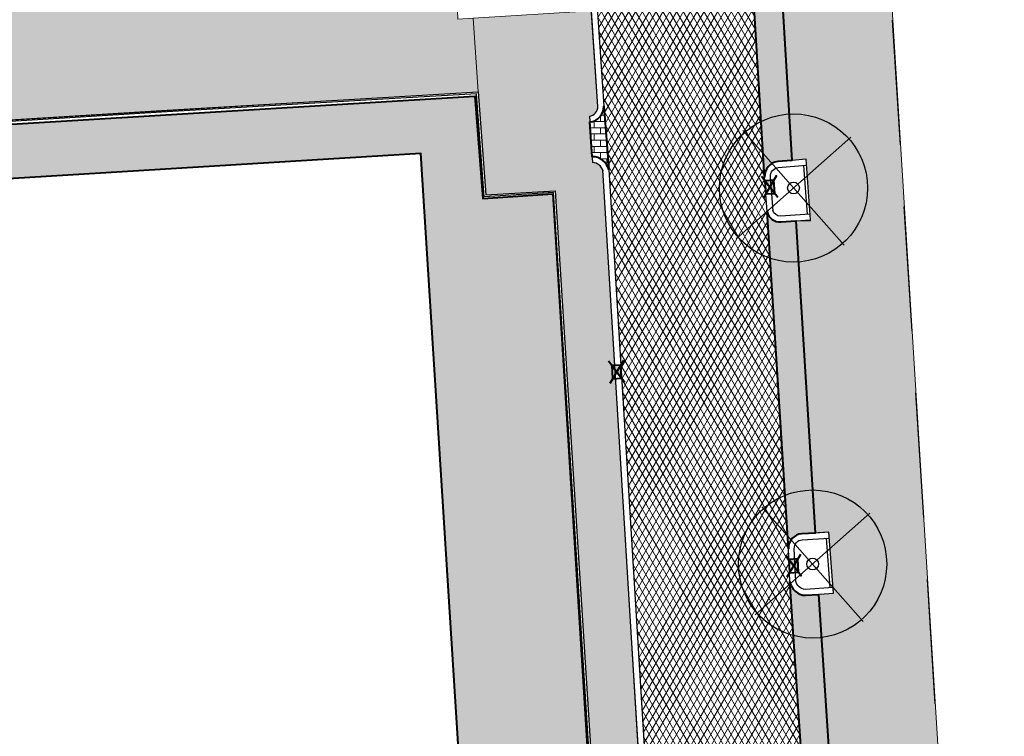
# Model space of a CAD drawing. Header units: metres. Extents: x -1 to 162893, y -2 to 502950.
# Tile 99 of 107: x 162598 to 162631, y 502818 to 502842. Entities that reach past the tile are written whole.
import ezdxf

# ---------------------------------------------------------------- set-up
doc = ezdxf.new("R2010")
doc.units = ezdxf.units.M
for name, color, linetype, lineweight, true_color in [('V-BH-GR-BEPLANTING_CULTUUR-A', 92, 'Continuous', 40, 0x00bd00), ('V-BH-VH-VERHARDING_BETONSTRAATSTEEN-A-Grijs-opritjes', 253, 'Continuous', 40, 0x828282), ('V-WE-VH-VERHARDING_ASFALT-A', 252, 'Continuous', 13, 0x696969), ('V-WE-VH-VERHARDING_TEGEL_300x300x45_GRIJS-A', 253, 'Continuous', 13, 0x828282)]:
    doc.layers.add(name, color=color, linetype=linetype, lineweight=lineweight, true_color=true_color)
for name, color, linetype, lineweight in [('V-BH-RI-GWA_KOLK-S', 30, 'Continuous', 40), ('V-BH-VH-KANTOPSLUITING_OPSLUITBAND_100X200-G', 150, 'Continuous', 30), ('V-BH-VH-KANTOPSLUITING_OPSLUITBAND_60X200-G', 150, 'Continuous', 30), ('V-BH-VH-KANTOPSLUITING_TROTTOIRBAND_180 200-G', 6, 'Continuous', 30), ('V-BH-VH-KANTOPSLUITING_VOORKANTBAND-G', 2, 'Continuous', 30), ('V-BH-VH-MATERIAALGRENS-G', 7, 'Continuous', 30), ('V-WE-GR-BEPLANTING-A-250', 92, 'Continuous', 18), ('V-WE-GR-BOOM-S', 1, 'Continuous', 30), ('V-WE-VH-GESLOTENVERHARDING_ASFALT-A-200', 12, 'Continuous', 18), ('V-WE-VH-OPENVERHARDING_BETONSTRAATSTEEN-A', 92, 'Continuous', 18), ('V-WE-VH-OPENVERHARDING_TEGEL-A', 92, 'Continuous', 18), ('V01-WE-VH-OPENVERHARDING_TEGEL-A', 92, 'Continuous', 18)]:
    doc.layers.add(name, color=color, linetype=linetype, lineweight=lineweight)
doc.layers.add('X-XX-AL-HULPLIJN 01-G', color=1, linetype='Continuous', lineweight=18, true_color=0xff0000, plot=False)
pattern_1 = [(0, (0, 0), (0.3, 0.15), [0.3, -0.3]), (90, (0, 0), (-0.3, 1.83697019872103e-17), [])]
pattern_2 = [(90, (0, 0), (-0.21, 0.21), [0.21, -0.21]), (180, (0, 0), (-2.571758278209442e-17, -0.21), [])]

# ---------------------------------------------------------------- blocks, each defined once
blk = doc.blocks.new('V-SRI-KOLK_TROTTOIR-SO61')
at = {"layer": 'V-BH-RI-GWA_KOLK-S', "linetype": 'Continuous'}
blk.add_hatch(color=256, dxfattribs=at).paths.add_polyline_path([(0.1653769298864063, -0.2139520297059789), (0.1338876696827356, 0.2349448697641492), (-0.1653769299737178, 0.2139520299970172)])
at = {"layer": 'V-BH-RI-GWA_KOLK-S', "ltscale": 0.01999999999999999}
for p, q in [((0.2756282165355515, -0.3565867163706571), (-0.275628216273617, 0.3565867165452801)), ((0.2231461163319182, 0.3915747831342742), (-0.2231461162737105, -0.3915747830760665))]:
    blk.add_line(p, q, dxfattribs=at)
at = {"layer": 'V-BH-RI-GWA_KOLK-S', "ltscale": 0.2}
blk.add_line((-0.1653769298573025, 0.2139520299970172), (0.1653769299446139, -0.2139520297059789), dxfattribs=at)
at = {"layer": 'V-BH-RI-GWA_KOLK-S', "ltscale": 0.2, "flags": 128}
blk.add_lwpolyline([(-0.1653769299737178, 0.2139520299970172), (-0.1338876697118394, -0.2349448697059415), (0.1653769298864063, -0.2139520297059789), (0.1338876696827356, 0.2349448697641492), (-0.1653769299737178, 0.2139520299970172)], dxfattribs=at)
blk = doc.blocks.new('V-SRI-KOLK_TROTTOIR-SO62')
at = {"layer": 'V-BH-RI-GWA_KOLK-S', "linetype": 'Continuous'}
blk.add_hatch(color=256, dxfattribs=at).paths.add_polyline_path([(0.160702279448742, -0.2174851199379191), (0.1389469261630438, 0.2319886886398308), (-0.160702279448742, 0.2174851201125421)])
at = {"layer": 'V-BH-RI-GWA_KOLK-S', "ltscale": 0.01999999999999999}
for p, q in [((0.2678371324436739, -0.3624751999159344), (-0.2678371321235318, 0.362475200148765)), ((0.2315782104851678, 0.3866478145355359), (-0.2315782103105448, -0.3866478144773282))]:
    blk.add_line(p, q, dxfattribs=at)
at = {"layer": 'V-BH-RI-GWA_KOLK-S', "ltscale": 0.1999999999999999}
blk.add_line((-0.1607022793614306, 0.2174851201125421), (0.1607022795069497, -0.2174851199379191), dxfattribs=at)
at = {"layer": 'V-BH-RI-GWA_KOLK-S', "ltscale": 0.1999999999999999, "flags": 128}
blk.add_lwpolyline([(-0.160702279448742, 0.2174851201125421), (-0.13894692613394, -0.2319886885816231), (0.160702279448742, -0.2174851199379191), (0.1389469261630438, 0.2319886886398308), (-0.160702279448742, 0.2174851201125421)], dxfattribs=at)
blk = doc.blocks.new('V-SRI-KOLK_TROTTOIR-SO91')
at = {"layer": 'V-BH-RI-GWA_KOLK-S', "linetype": 'Continuous'}
blk.add_hatch(color=256, dxfattribs=at).paths.add_polyline_path([(0.1635177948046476, -0.2153762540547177), (0.1359173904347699, 0.2337765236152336), (-0.1635177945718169, 0.2153762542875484)])
at = {"layer": 'V-BH-RI-GWA_KOLK-S', "ltscale": 0.01999999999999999}
for p, q in [((0.2725296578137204, -0.3589604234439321), (-0.2725296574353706, 0.3589604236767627)), ((0.2265289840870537, 0.3896275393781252), (-0.2265289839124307, -0.3896275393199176))]:
    blk.add_line(p, q, dxfattribs=at)
at = {"layer": 'V-BH-RI-GWA_KOLK-S', "ltscale": 0.1999999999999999}
blk.add_line((-0.1635177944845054, 0.2153762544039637), (0.1635177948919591, -0.2153762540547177), dxfattribs=at)
at = {"layer": 'V-BH-RI-GWA_KOLK-S', "ltscale": 0.1999999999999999, "flags": 128}
blk.add_lwpolyline([(-0.1635177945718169, 0.2153762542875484), (-0.1359173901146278, -0.233776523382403), (0.1635177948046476, -0.2153762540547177), (0.1359173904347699, 0.2337765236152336), (-0.1635177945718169, 0.2153762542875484)], dxfattribs=at)
blk = doc.blocks.new('V-SGR-BOOM_00117')
at = {"layer": 'V-WE-GR-BOOM-S', "ltscale": 0.0025}
for p, q in [((1.935526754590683, 1.711559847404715), (-1.935510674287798, -1.711564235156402)), ((1.71157008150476, -1.935520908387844), (-1.711554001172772, 1.935516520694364))]:
    blk.add_line(p, q, dxfattribs=at)
at = {"layer": 'V-WE-GR-BOOM-S', "ltscale": 2.5}
for radius in [2.5, 0.1999999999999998]:
    blk.add_circle((1.164153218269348e-10, 5.820766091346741e-11), radius, dxfattribs=at)
blk = doc.blocks.new('V-SGR-BOOM_00119')
at = {"layer": 'V-WE-GR-BOOM-S', "ltscale": 0.0025}
for p, q in [((1.935526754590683, 1.711559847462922), (-1.935510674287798, -1.711564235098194)), ((1.71157008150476, -1.935520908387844), (-1.711554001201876, 1.935516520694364))]:
    blk.add_line(p, q, dxfattribs=at)
at = {"layer": 'V-WE-GR-BOOM-S', "ltscale": 2.5}
for radius in [2.5, 0.1999999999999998]:
    blk.add_circle((8.731149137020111e-11, 5.820766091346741e-11), radius, dxfattribs=at)

msp = doc.modelspace()

# ---------------------------------------------------------------- hatches: boundary and pattern name
at = {"layer": 'V-WE-GR-BEPLANTING-A-250'}
h = msp.add_hatch(dxfattribs=at)
h.set_pattern_fill('AGR-BEPLANTING_SOORT_01-SO', color=256, scale=0.5, pattern_type=2)
h.set_pattern_definition([(59.99999999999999, (162509.3585818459, 502748.5254328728), (-0.2886752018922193, 0.4999998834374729), [0.144338, -0.433013]), (120, (162509.3585818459, 502748.5254328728), (-0.5773502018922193, -1.165625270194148e-07), [0.144338, -0.433013]), (270, (162509.3585818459, 502748.5254328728), (0.2886749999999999, -0.5), [0.125, -0.875])])
h.paths.add_polyline_path([(162575.0606877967, 502837.0387197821), (162613.2471903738, 502839.3462109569), (162613.5116634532, 502835.88625756), (162615.8834424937, 502836.0485421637), (162617.7626099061, 502805.8268962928), (162613.434790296, 502805.55779455), (162611.4233222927, 502837.4068622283), (162583.7331014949, 502835.7125072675), (162583.754552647, 502835.3619389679), (162575.2250933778, 502834.8400243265)])
at = {"layer": 'V-WE-VH-GESLOTENVERHARDING_ASFALT-A-200'}
h = msp.add_hatch(dxfattribs=at)
h.set_pattern_fill('AVH-ASFALT-SO', color=256, scale=0.2, pattern_type=2)
h.set_pattern_definition([(59.99999999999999, (0, 0), (-0.1732050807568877, 0.1), []), (120, (0, 0), (-0.1732050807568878, -0.09999999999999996), [])])
edge = h.paths.add_edge_path()
edge.add_arc((162609.3195651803, 502874.9031168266), 6.050231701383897, 4.007977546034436, 45.0306067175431)
edge.add_line((162613.5954390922, 502879.1835614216), (162617.3206058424, 502883.0694306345))
edge.add_line((162617.3206058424, 502883.0694306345), (162617.3243589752, 502883.0528019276))
edge.add_line((162617.3243589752, 502883.0528019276), (162617.330601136, 502883.0336369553))
edge.add_line((162617.330601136, 502883.0336369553), (162617.3387813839, 502883.0148007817))
edge.add_line((162617.3387813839, 502883.0148007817), (162617.3488795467, 502882.9965820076))
edge.add_line((162617.3488795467, 502882.9965820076), (162617.3608184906, 502882.9792680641))
edge.add_line((162617.3608184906, 502882.9792680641), (162617.3744644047, 502882.9631311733))
edge.add_line((162617.3744644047, 502882.9631311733), (162617.3896312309, 502882.9484145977))
edge.add_line((162617.3896312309, 502882.9484145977), (162617.4060889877, 502882.9353205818))
edge.add_line((162617.4060889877, 502882.9353205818), (162617.423575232, 502882.9240012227))
edge.add_line((162617.423575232, 502882.9240012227), (162617.441808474, 502882.9145531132))
edge.add_line((162617.441808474, 502882.9145531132), (162617.460502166, 502882.9070160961))
edge.add_line((162617.460502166, 502882.9070160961), (162617.4793779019, 502882.9013759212))
edge.add_line((162617.4793779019, 502882.9013759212), (162617.4981767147, 502882.8975701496))
edge.add_line((162617.4981767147, 502882.8975701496), (162617.5166677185, 502882.8954963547))
edge.add_line((162617.5166677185, 502882.8954963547), (162617.9166990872, 502882.8954402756))
edge.add_line((162617.9166990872, 502882.8954402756), (162617.9351909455, 502882.8975098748))
edge.add_line((162617.9351909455, 502882.8975098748), (162617.9539910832, 502882.901311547))
edge.add_line((162617.9539910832, 502882.901311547), (162617.9728685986, 502882.9069478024))
edge.add_line((162617.9728685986, 502882.9069478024), (162617.9915644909, 502882.9144811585))
edge.add_line((162617.9915644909, 502882.9144811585), (162618.0098003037, 502882.9239259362))
edge.add_line((162618.0098003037, 502882.9239259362), (162618.0272894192, 502882.935242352))
edge.add_line((162618.0272894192, 502882.935242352), (162618.043750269, 502882.9483338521))
edge.add_line((162618.043750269, 502882.9483338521), (162618.0589203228, 502882.9630483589))
edge.add_line((162618.0589203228, 502882.9630483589), (162618.0725695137, 502882.9791836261))
edge.add_line((162618.0725695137, 502882.9791836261), (162618.0845117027, 502882.9964963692))
edge.add_line((162618.0845117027, 502882.9964963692), (162618.0946130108, 502883.0147143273))
edge.add_line((162618.0946130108, 502883.0147143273), (162618.1027962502, 502883.0335500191))
edge.add_line((162618.1027962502, 502883.0335500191), (162618.1090412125, 502883.0527147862))
edge.add_line((162618.1090412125, 502883.0527147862), (162618.1133811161, 502883.071931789))
edge.add_line((162618.1133811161, 502883.071931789), (162618.1158959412, 502883.0909468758))
edge.add_line((162618.1158959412, 502883.0909468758), (162618.1167036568, 502883.1095366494))
edge.add_line((162618.1167036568, 502883.1095366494), (162618.1158980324, 502883.1281265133))
edge.add_line((162618.1158980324, 502883.1281265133), (162618.1133853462, 502883.1471418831))
edge.add_line((162618.1133853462, 502883.1471418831), (162618.1090476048, 502883.1663593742))
edge.add_line((162618.1090476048, 502883.1663593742), (162618.1028047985, 502883.1855248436))
edge.add_line((162618.1028047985, 502883.1855248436), (162618.0946236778, 502883.2043614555))
edge.add_line((162618.0946236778, 502883.2043614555), (162618.0845244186, 502883.22258055))
edge.add_line((162618.0845244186, 502883.22258055), (162618.0725841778, 502883.2398946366))
edge.add_line((162618.0725841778, 502883.2398946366), (162618.0589368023, 502883.2560314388))
edge.add_line((162618.0589368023, 502883.2560314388), (162618.0437684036, 502883.2707476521))
edge.add_line((162618.0437684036, 502883.2707476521), (162618.0273090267, 502883.2838410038))
edge.add_line((162618.0273090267, 502883.2838410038), (162618.0098211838, 502883.2951593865))
edge.add_line((162618.0098211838, 502883.2951593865), (162617.9915864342, 502883.3046062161))
edge.add_line((162617.9915864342, 502883.3046062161), (162617.9728913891, 502883.3121416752))
edge.add_line((162617.9728913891, 502883.3121416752), (162617.9540145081, 502883.3177800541))
edge.add_line((162617.9540145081, 502883.3177800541), (162617.9352147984, 502883.3215838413))
edge.add_line((162617.9352147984, 502883.3215838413), (162617.9167231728, 502883.3236555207))
edge.add_line((162617.9167231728, 502883.3236555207), (162617.5643781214, 502883.323719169))
edge.add_line((162617.5643781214, 502883.323719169), (162619.9557354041, 502885.8182388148))
edge.add_arc((162619.6709954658, 502885.502493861), 0.4251725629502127, -4.247968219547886, 47.95574525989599, ccw=False)
edge.add_line((162620.095, 502885.471), (162620.716, 502874.552))
edge.add_line((162620.716, 502874.552), (162620.806, 502873.269))
edge.add_line((162620.806, 502873.269), (162621.4859999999, 502861.7550000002))
edge.add_line((162621.4859999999, 502861.7550000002), (162621.4944499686, 502861.6234579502))
edge.add_line((162621.4944499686, 502861.6234579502), (162621.4918087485, 502861.6232726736))
edge.add_line((162621.4918087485, 502861.6232726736), (162621.5232980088, 502861.1743757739))
edge.add_line((162621.5232980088, 502861.1743757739), (162621.5530000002, 502860.7119999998))
edge.add_line((162621.5530000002, 502860.7119999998), (162622.2669999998, 502849.1319999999))
edge.add_line((162622.2669999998, 502849.1319999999), (162622.2860091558, 502848.8321737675))
edge.add_line((162622.2860091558, 502848.8321737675), (162622.2829936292, 502848.831962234))
edge.add_line((162622.2829936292, 502848.831962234), (162622.3144828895, 502848.3830653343))
edge.add_line((162622.3144828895, 502848.3830653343), (162622.3329999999, 502848.091))
edge.add_line((162622.3329999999, 502848.091), (162623.0290000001, 502836.6110000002))
edge.add_line((162623.0290000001, 502836.6110000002), (162623.1140000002, 502835.4470000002))
edge.add_line((162623.1140000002, 502835.4470000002), (162623.8309999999, 502824.0590000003))
edge.add_line((162623.8309999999, 502824.0590000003), (162623.8840000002, 502822.964))
edge.add_line((162623.8840000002, 502822.964), (162624.4889595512, 502813.873))
edge.add_line((162624.4889595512, 502813.873), (162624.396, 502813.873))
edge.add_line((162624.396, 502813.873), (162624.396, 502813.373))
edge.add_line((162624.396, 502813.373), (162624.5222319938, 502813.373))
edge.add_line((162624.5222319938, 502813.373), (162624.649, 502811.4680000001))
edge.add_line((162624.649, 502811.4680000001), (162624.6560000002, 502811.3589999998))
edge.add_arc((162634.8561415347, 502812.1834142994), 10.23340345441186, 184.6208188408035, 184.8655220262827)
edge.add_line((162624.6596139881, 502811.3154441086), (162619.3579741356, 502810.9313252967))
edge.add_line((162619.3579741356, 502810.9313252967), (162619.356, 502810.975))
edge.add_line((162619.356, 502810.975), (162617.7650000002, 502836.866))
edge.add_line((162617.7650000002, 502836.866), (162617.5970000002, 502839.005))
edge.add_line((162617.5970000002, 502839.005), (162617.374, 502842.342))
edge.add_line((162617.374, 502842.342), (162617.2669999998, 502844.3750000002))
edge.add_arc((162616.7800543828, 502844.3441708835), 0.4879205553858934, 3.622630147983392, 6.076395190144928)
edge.add_line((162617.2652336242, 502844.3958194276), (162617.2655936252, 502844.3958473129))
edge.add_line((162617.2655936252, 502844.3958473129), (162617.2373781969, 502844.8563954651))
edge.add_line((162617.2373781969, 502844.8563954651), (162615.6479999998, 502870.686))
edge.add_line((162615.6479999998, 502870.686), (162615.535, 502872.897))
edge.add_line((162615.535, 502872.897), (162615.3549999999, 502875.326))
at = {"layer": 'V-WE-VH-OPENVERHARDING_BETONSTRAATSTEEN-A'}
h = msp.add_hatch(dxfattribs=at)
h.set_pattern_fill('AVH-BSS_KEIFORMAAT_HALFST', color=256, scale=2, angle=90, pattern_type=2)
h.set_pattern_definition(pattern_2)
edge = h.paths.add_edge_path()
edge.add_arc((162627.3808135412, 502775.5408340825), 0.5000000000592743, 92.78974867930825, 183.9481949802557)
edge.add_line((162626.8820001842, 502775.5064068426), (162626.882, 502775.5064095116))
edge.add_line((162626.882, 502775.5064095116), (162626.882, 502775.5062649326))
edge.add_arc((162627.4232934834, 502775.5056324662), 0.5412938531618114, 179.9330536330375, 180.0669463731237)
edge.add_line((162626.8819999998, 502775.5049999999), (162626.2, 502787.031))
edge.add_line((162626.2, 502787.031), (162626.1952967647, 502787.1032010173))
edge.add_arc((162626.6942392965, 502787.1357025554), 0.4999999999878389, 183.727029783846, 273.2892340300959)
edge.add_line((162626.7229275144, 502786.6365262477), (162626.6614531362, 502786.6324214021))
edge.add_line((162626.6614531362, 502786.6324214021), (162626.7040000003, 502786.635))
edge.add_line((162626.7040000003, 502786.635), (162627.164, 502786.67))
edge.add_line((162627.164, 502786.67), (162627.803, 502776.062))
edge.add_line((162627.803, 502776.062), (162627.3564780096, 502776.0402415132))
edge = h.paths.add_edge_path()
edge.add_arc((162627.4795028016, 502774.4666394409), 0.4999999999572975, 189.5311365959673, 274.434869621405)
edge.add_line((162627.5181657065, 502773.9681365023), (162627.929, 502774))
edge.add_line((162627.929, 502774), (162628.572, 502763.431))
edge.add_line((162628.572, 502763.431), (162628.1335287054, 502763.4061386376))
edge.add_arc((162628.1618332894, 502762.9069404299), 0.5000000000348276, 93.24520124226, 182.8978858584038)
edge.add_line((162627.6624726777, 502762.8816623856), (162627.662, 502762.891))
edge.add_line((162627.662, 502762.891), (162626.9860000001, 502774.3730000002))
edge.add_arc((162627.4390552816, 502774.4334990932), 0.457076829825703, 187.6060401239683, 188.6541645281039)
edge.add_line((162626.987182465, 502774.3647227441), (162626.988, 502774.359))
edge.add_line((162626.988, 502774.359), (162626.99, 502774.346))
edge.add_line((162626.99, 502774.346), (162626.996, 502774.32))
edge.add_line((162626.996, 502774.32), (162626.999, 502774.306))
edge.add_line((162626.999, 502774.306), (162627.003, 502774.2940000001))
edge.add_line((162627.003, 502774.2940000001), (162627.012, 502774.268))
edge.add_line((162627.012, 502774.268), (162627.0193736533, 502774.2524285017))
edge.add_line((162627.0193736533, 502774.2524285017), (162626.9971923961, 502774.3165528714))
edge.add_arc((162627.4390552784, 502774.4334990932), 0.457076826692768, 192.4768148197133, 194.8243614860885, ccw=False)
edge.add_line((162626.9927730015, 502774.3347501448), (162626.9864049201, 502774.3838476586))
edge = h.paths.add_edge_path()
edge.add_arc((162629.707149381, 502737.8325094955), 0.4999999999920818, 93.52145337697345, 181.2028842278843)
edge.add_line((162629.207259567, 502737.8220131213), (162629.206, 502737.8819999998))
edge.add_line((162629.206, 502737.8819999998), (162627.715, 502761.8439999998))
edge.add_line((162627.715, 502761.8439999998), (162627.7141440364, 502761.8609093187))
edge.add_arc((162628.2135046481, 502761.8861873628), 0.500000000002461, 182.8978858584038, 273.2670969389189)
edge.add_line((162628.242, 502761.3869999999), (162628.696, 502761.4129999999))
edge.add_line((162628.696, 502761.4129999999), (162630.106, 502738.3579999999))
edge.add_line((162630.106, 502738.3579999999), (162629.6764382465, 502738.3315654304))
edge = h.paths.add_edge_path()
edge.add_line((162629.757742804, 502736.2615950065), (162630.227, 502736.2879999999))
edge.add_line((162630.227, 502736.2879999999), (162630.7437738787, 502727.8271111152))
edge.add_line((162630.7437738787, 502727.8271111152), (162630.9581462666, 502726.4190751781))
edge.add_line((162630.9581462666, 502726.4190751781), (162630.563357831, 502726.3700425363))
edge.add_arc((162630.6249842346, 502725.8738548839), 0.5000000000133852, 97.07986877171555, 183.6527747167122)
edge.add_line((162630.126, 502725.8420000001), (162629.844, 502727.6600000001))
edge.add_line((162629.844, 502727.6600000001), (162629.2310686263, 502736.7231986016))
edge.add_arc((162629.729652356, 502736.7608053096), 0.5000000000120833, 184.3134847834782, 273.220623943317)
edge = h.paths.add_edge_path()
edge.add_arc((162624.4154301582, 502823.0317264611), 0.5357283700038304, 187.2627319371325, 269.8470454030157)
edge.add_line((162624.4140000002, 502822.4959999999), (162624.8527775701, 502822.5271272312))
edge.add_line((162624.8527775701, 502822.5271272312), (162625.54587805, 502811.9441311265))
edge.add_line((162625.54587805, 502811.9441311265), (162625.0929999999, 502811.91))
edge.add_arc((162625.114609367, 502811.4442883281), 0.4662127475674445, 92.65666113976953, 177.0846675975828)
edge.add_line((162624.6489999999, 502811.4680000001), (162624.5222319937, 502813.373))
edge.add_line((162624.5222319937, 502813.373), (162624.896, 502813.373))
edge.add_line((162624.896, 502813.373), (162624.896, 502813.873))
edge.add_line((162624.896, 502813.873), (162624.4889595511, 502813.873))
edge.add_line((162624.4889595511, 502813.873), (162623.8840000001, 502822.964))
edge = h.paths.add_edge_path()
edge.add_arc((162624.3177421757, 502824.0845577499), 0.487412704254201, 93.6161693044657, 183.0057137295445)
edge.add_line((162623.8309999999, 502824.0590000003), (162623.1140000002, 502835.4470000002))
edge.add_arc((162623.547193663, 502835.5405681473), 0.4431836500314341, 192.1884203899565, 274.8936359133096)
edge.add_line((162623.5850000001, 502835.0990000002), (162624.087, 502835.1310000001))
edge.add_line((162624.087, 502835.1310000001), (162624.734354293, 502824.5975066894))
edge.add_line((162624.734354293, 502824.5975066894), (162624.2869999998, 502824.5710000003))
edge = h.paths.add_edge_path()
edge.add_arc((162623.5334421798, 502836.6358223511), 0.5050525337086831, 97.10193670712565, 182.8171111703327)
edge.add_line((162623.0290000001, 502836.6110000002), (162622.3329999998, 502848.091))
edge.add_arc((162622.876671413, 502848.1993600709), 0.5543649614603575, 191.2720072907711, 270.2406692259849)
edge.add_line((162622.8789999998, 502847.6449999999), (162623.3226697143, 502847.6788210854))
edge.add_line((162623.3226697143, 502847.6788210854), (162623.9519999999, 502837.174))
edge.add_line((162623.9519999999, 502837.174), (162623.471, 502837.1370000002))
edge = h.paths.add_edge_path()
edge.add_arc((162622.070741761, 502860.7833694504), 0.5226376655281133, 187.8486211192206, 268.1643183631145)
edge.add_line((162622.0540000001, 502860.2609999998), (162622.4779999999, 502860.279))
edge.add_line((162622.4779999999, 502860.279), (162623.183, 502849.695))
edge.add_line((162623.183, 502849.695), (162622.7089999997, 502849.6639999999))
edge.add_arc((162622.808008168, 502849.1321285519), 0.5410081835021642, 100.544945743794, 180.0136143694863)
edge.add_line((162622.2669999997, 502849.1319999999), (162621.5530000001, 502860.7119999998))
edge = h.paths.add_edge_path()
edge.add_arc((162622.0090381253, 502861.7799188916), 0.523631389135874, 98.34961821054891, 182.727656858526)
edge.add_line((162621.4859999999, 502861.7550000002), (162620.806, 502873.269))
edge.add_arc((162621.3036419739, 502873.303272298), 0.4988207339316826, 183.9397044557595, 275.7941176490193)
edge.add_line((162621.3540000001, 502872.8069999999), (162621.7600000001, 502872.8479999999))
edge.add_line((162621.7600000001, 502872.8479999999), (162622.4130000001, 502862.315))
edge.add_line((162622.4130000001, 502862.315), (162621.9329999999, 502862.2980000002))
h = msp.add_hatch(dxfattribs=at)
h.set_pattern_fill('AVH-BSS_KEIFORMAAT_HALFST', color=256, scale=2, angle=90, pattern_type=2)
h.set_pattern_definition(pattern_2)
edge = h.paths.add_edge_path()
edge.add_arc((162617.0894932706, 502838.9807018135), 0.5080880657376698, 274.2333878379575, 362.7410892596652)
edge.add_line((162617.5970000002, 502839.005), (162617.7650000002, 502836.8660000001))
edge.add_arc((162617.2105691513, 502836.7301816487), 0.5708241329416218, 13.76462319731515, 90.25787631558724)
edge.add_line((162617.208, 502837.301), (162617.127, 502838.474))
at = {"layer": 'V-WE-VH-OPENVERHARDING_TEGEL-A'}
h = msp.add_hatch(dxfattribs=at)
h.set_pattern_fill('AVH-TEGEL_300X300_HALFST', color=256, pattern_type=2)
h.set_pattern_definition(pattern_1)
edge = h.paths.add_edge_path()
edge.add_line((162619.5877236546, 502886.1220957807), (162624.6295772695, 502885.7560025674))
edge.add_line((162624.6295772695, 502885.7560025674), (162629.206, 502812.206))
edge.add_line((162629.206, 502812.206), (162630.7706119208, 502812.3155844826))
edge.add_line((162630.7706119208, 502812.3155844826), (162631.1212310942, 502806.3666812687))
edge.add_line((162631.1212310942, 502806.3666812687), (162630.0710625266, 502806.3220037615))
edge.add_arc((162629.8588347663, 502811.3105301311), 4.993038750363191, 199.1258154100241, 272.43607549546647, ccw=False)
edge.add_line((162625.1414048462, 502809.6745928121), (162624.8487411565, 502811.4578279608))
edge.add_line((162624.8487411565, 502811.4578279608), (162625.105152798, 502811.7103487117))
edge.add_line((162625.105152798, 502811.7103487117), (162625.5609084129, 502811.7446967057))
edge.add_line((162625.5609084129, 502811.7446967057), (162624.8527775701, 502822.5271272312))
edge.add_line((162624.8527775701, 502822.5271272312), (162625.358, 502822.567))
edge.add_line((162625.358, 502822.567), (162625.2021040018, 502824.6252218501))
edge.add_line((162625.2021040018, 502824.6252218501), (162624.7445520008, 502824.5981109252))
edge.add_line((162624.7445520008, 502824.5981109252), (162624.0869999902, 502835.1309999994))
edge.add_line((162624.0869999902, 502835.1309999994), (162624.575, 502835.1309999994))
edge.add_line((162624.575, 502835.1309999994), (162624.429, 502837.213))
edge.add_line((162624.429, 502837.213), (162623.9519999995, 502837.1739999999))
edge.add_line((162623.9519999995, 502837.1739999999), (162623.322, 502847.69))
edge.add_line((162623.322, 502847.69), (162623.8130754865, 502847.7162048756))
edge.add_line((162623.8130754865, 502847.7162048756), (162623.671, 502849.731))
edge.add_line((162623.671, 502849.731), (162623.1830000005, 502849.6950000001))
edge.add_line((162623.1830000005, 502849.6950000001), (162622.4780000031, 502860.2790000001))
edge.add_line((162622.4780000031, 502860.2790000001), (162623.028, 502860.292))
edge.add_line((162623.028, 502860.292), (162622.9264013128, 502862.3358104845))
edge.add_line((162622.9264013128, 502862.3358104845), (162622.4130000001, 502862.315))
edge.add_line((162622.4130000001, 502862.315), (162621.7600000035, 502872.8480000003))
edge.add_line((162621.7600000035, 502872.8480000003), (162622.245, 502872.888))
edge.add_line((162622.245, 502872.888), (162622.134, 502874.6787549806))
edge.add_line((162622.134, 502874.6787549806), (162620.9137044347, 502874.5980455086))
edge.add_line((162620.9137044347, 502874.5980455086), (162620.2953501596, 502885.4705259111))
edge.add_arc((162619.4284682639, 502885.2391012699), 0.8972410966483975, 14.94722115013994, 79.77614259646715)
at = {"layer": 'V01-WE-VH-OPENVERHARDING_TEGEL-A'}
h = msp.add_hatch(dxfattribs=at)
h.set_pattern_fill('AVH-TEGEL_300X300_HALFST', color=256, pattern_type=2)
h.set_pattern_definition(pattern_1)
h.paths.add_polyline_path([(162540.7201446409, 502842.1252982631), (162542.9598809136, 502842.2673209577), (162570.504961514, 502844.0088267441), (162577.8501097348, 502844.5253728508), (162577.9447508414, 502842.966394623), (162605.4618400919, 502844.671123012), (162609.6100000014, 502844.9890000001), (162612.4459752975, 502845.1688304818), (162612.5663969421, 502844.7090857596), (162612.6709463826, 502841.9426890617), (162613.1933190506, 502841.9759113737), (162613.3579999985, 502839.4860000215), (162574.928, 502837.149), (162575.1259999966, 502834.7519999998), (162568.46, 502834.435), (162568.3255574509, 502836.727), (162560.652, 502836.298), (162560.791, 502834.162), (162557.8780768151, 502833.978813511), (162557.739, 502836.127), (162544.751, 502835.276), (162544.8446734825, 502833.5893919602), (162541.312935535, 502833.3558053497)])
h = msp.add_hatch(dxfattribs=at)
h.set_pattern_fill('AVH-TEGEL_300X300_HALFST', color=256, pattern_type=2)
h.set_pattern_definition(pattern_1)
edge = h.paths.add_edge_path()
edge.add_arc((162617.0894932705, 502838.9807018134), 0.308088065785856, -85.58278314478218, 2.433542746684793, ccw=False)
edge.add_line((162617.1132217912, 502838.6735288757), (162617.2218221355, 502837.1008350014))
edge.add_arc((162617.2105691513, 502836.7301816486), 0.3708241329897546, 16.240570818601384, 88.26104225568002, ccw=False)
edge.add_line((162617.5665958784, 502836.8338904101), (162617.9707213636, 502830.2573895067))
edge.add_line((162617.9707213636, 502830.2573895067), (162617.8709096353, 502830.2512560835))
edge.add_line((162617.8709096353, 502830.2512560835), (162617.8985100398, 502829.8021033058))
edge.add_line((162617.8985100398, 502829.8021033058), (162617.998321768, 502829.808236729))
edge.add_line((162617.998321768, 502829.808236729), (162618.9827629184, 502813.7880193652))
edge.add_line((162618.9827629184, 502813.7880193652), (162618.8829511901, 502813.781885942))
edge.add_line((162618.8829511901, 502813.781885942), (162618.9105515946, 502813.3327331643))
edge.add_line((162618.9105515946, 502813.3327331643), (162619.0103633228, 502813.3388665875))
edge.add_line((162619.0103633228, 502813.3388665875), (162619.1563765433, 502810.9627331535))
edge.add_line((162619.1563765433, 502810.9627331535), (162619.2372039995, 502809.1739690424))
edge.add_line((162619.2372039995, 502809.1739690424), (162619.2373982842, 502809.1703843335))
edge.add_line((162619.2373982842, 502809.1703843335), (162619.4485825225, 502805.8290835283))
edge.add_line((162619.4485825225, 502805.8290835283), (162617.89, 502805.7259999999))
edge.add_line((162617.89, 502805.7259999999), (162615.957, 502836.1529999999))
edge.add_line((162615.957, 502836.1529999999), (162613.615, 502836.0107803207))
edge.add_line((162613.615, 502836.0107803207), (162613.3580000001, 502839.4859999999))
edge.add_line((162613.3580000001, 502839.4859999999), (162613.1933190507, 502841.9759113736))
edge.add_line((162613.1933190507, 502841.9759113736), (162617.1810700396, 502842.2295278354))
edge.add_line((162617.1810700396, 502842.2295278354), (162617.3973034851, 502838.9937834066))

# ---------------------------------------------------------------- linework, layer by layer
at = {"layer": 'V-BH-GR-BEPLANTING_CULTUUR-A', "flags": 128}
msp.add_lwpolyline([(162575.0606877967, 502837.0387197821), (162613.2471903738, 502839.3462109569), (162613.5116634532, 502835.88625756), (162615.8834424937, 502836.0485421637), (162617.7626099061, 502805.8268962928), (162613.434790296, 502805.55779455), (162611.4233222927, 502837.4068622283), (162583.7331014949, 502835.7125072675), (162583.754552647, 502835.3619389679), (162575.2250933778, 502834.8400243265), (162575.0606877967, 502837.0387197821)], dxfattribs=at)
at = {"layer": 'V-BH-VH-KANTOPSLUITING_OPSLUITBAND_100X200-G'}
for p, q in [((162624.3436785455, 502837.0035382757), (162624.4611828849, 502835.3552582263)), ((162625.243447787, 502822.7553443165), (162625.1173730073, 502824.4198505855))]:
    msp.add_line(p, q, dxfattribs=at)
at = {"layer": 'V-BH-VH-KANTOPSLUITING_OPSLUITBAND_60X200-G', "flags": 128}
msp.add_lwpolyline([(162613.3874587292, 502805.5198954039), (162617.8262999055, 502805.7823385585), (162615.9009141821, 502836.0894836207), (162613.5595305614, 502835.9473013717), (162613.3025182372, 502839.4226877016), (162609.9584720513, 502839.2291005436), (162602.6705917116, 502838.8061074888), (162574.9928385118, 502837.0928985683), (162575.1857963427, 502834.7569393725)], dxfattribs=at)
at = {"layer": 'V-BH-VH-KANTOPSLUITING_TROTTOIRBAND_180 200-G'}
for p, q in [((162623.313468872, 502835.4615660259), (162623.228468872, 502836.6255660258)), ((162624.0837661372, 502822.973669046), (162624.0307661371, 502824.0686690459))]:
    msp.add_line(p, q, dxfattribs=at)
at = {"layer": 'V-BH-VH-KANTOPSLUITING_TROTTOIRBAND_180 200-G', "flags": 128}
for points in [[(162617.1132217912, 502838.6735288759, 0.4056710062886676), (162617.397228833, 502838.995435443), (162617.3974450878, 502838.9916644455), (162617.1744450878, 502842.3286644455), (162617.1742764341, 502842.3314882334), (162617.0672764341, 502844.3644882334), (162617.0673996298, 502844.3623630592, 0.4337881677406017), (162616.7428461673, 502844.6296770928), (162616.7361457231, 502844.6288038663), (162613.2012320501, 502844.4091879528), (162613.0707210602, 502844.4052330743), (162612.8692585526, 502844.4569599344), (162612.7021952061, 502844.5522153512), (162612.5364479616, 502844.7436819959), (162612.4557878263, 502845.0028522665)], [(162620.0563982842, 502796.2123843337), (162619.2373982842, 502809.1703843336), (162619.1563765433, 502810.9627331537), (162617.5653765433, 502836.8537331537), (162617.5707437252, 502836.8184132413, 0.3370056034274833), (162617.2218221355, 502837.1008350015, 0.3370056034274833)], [(162623.2287583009, 502836.6208296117, -0.3885769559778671), (162623.4916346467, 502836.9379964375), (162624.4433855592, 502837.0112080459)], [(162624.5609831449, 502835.3616199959), (162623.5701060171, 502835.2984565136), (162623.5679387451, 502835.2982709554, -0.3773959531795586), (162623.3094917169, 502835.489225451, -0.3773959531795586)], [(162624.030724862, 502824.0694871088, -0.4102971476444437), (162624.2988298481, 502824.3713475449), (162624.2988296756, 502824.3713501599), (162625.2139336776, 502824.4255720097)], [(162625.3441511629, 502822.7624882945), (162624.4080358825, 502822.6960795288, -0.3712771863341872), (162624.0823953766, 502822.9892838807, -0.3712771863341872)]]:
    msp.add_lwpolyline(points, format="xyb", dxfattribs=at)
at = {"layer": 'V-BH-VH-KANTOPSLUITING_VOORKANTBAND-G'}
msp.add_line((162625.3583037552, 502822.5629896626), (162625.2021040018, 502824.6252218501), dxfattribs=at)
at = {"layer": 'V-BH-VH-KANTOPSLUITING_VOORKANTBAND-G', "flags": 128}
for points in [[(162617.374, 502842.342), (162617.597, 502839.005)], [(162575.126, 502834.752), (162574.928, 502837.149), (162602.667, 502838.866), (162609.955, 502839.289), (162613.358, 502839.486), (162613.615, 502836.010780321), (162615.957, 502836.153), (162617.89, 502805.726), (162613.391, 502805.46)], [(162624.087, 502835.1310000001), (162624.575, 502835.165), (162624.429, 502837.213), (162623.952, 502837.174)], [(162617.765, 502836.866), (162619.356, 502810.975)], [(162623.114, 502835.447), (162623.029, 502836.611)], [(162623.884, 502822.964), (162623.831, 502824.059)]]:
    msp.add_lwpolyline(points, dxfattribs=at)
for points in [[(162623.952, 502837.174), (162623.4710000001, 502837.1370000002, 0.3924755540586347), (162623.0290000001, 502836.6110000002, 0.3924755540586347)], [(162623.1140000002, 502835.4470000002, 0.3773959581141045), (162623.585, 502835.099), (162624.087, 502835.1310000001)], [(162625.2021040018, 502824.6252218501), (162624.2869999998, 502824.5710000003, 0.4110963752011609), (162623.8309999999, 502824.0590000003, 0.4110963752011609)], [(162623.8840000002, 502822.964, 0.3767934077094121), (162624.4140000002, 502822.496), (162625.3583037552, 502822.5629896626)]]:
    msp.add_lwpolyline(points, format="xyb", dxfattribs=at)
at = {"layer": 'V-BH-VH-KANTOPSLUITING_VOORKANTBAND-G'}
for centre, radius, start, end in [((162617.0894932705, 502838.9807018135), 0.5080880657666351, 274.2333878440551, 2.741089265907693), ((162617.2105691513, 502836.7301816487), 0.5708241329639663, 13.76462320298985, 90.25787631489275)]:
    msp.add_arc(centre, radius, start, end, dxfattribs=at)
at = {"layer": 'V-BH-VH-MATERIAALGRENS-G'}
for p, q in [((162617.1132217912, 502838.6735288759), (162617.2218221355, 502837.1008350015)), ((162624.087, 502835.1310000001), (162624.734354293, 502824.5975066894)), ((162624.8527775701, 502822.5271272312), (162625.5589490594, 502811.7445490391))]:
    msp.add_line(p, q, dxfattribs=at)
at = {"layer": 'V-BH-VH-MATERIAALGRENS-G', "flags": 128}
for points in [[(162623.029, 502836.611), (162622.333, 502848.091)], [(162623.322, 502847.69), (162623.952, 502837.174)], [(162627.614, 502837.697), (162627.351, 502841.909)], [(162617.597, 502839.005), (162617.765, 502836.866)], [(162623.831, 502824.059), (162623.114, 502835.447)], [(162628.007, 502831.41), (162627.744, 502835.621)], [(162628.399, 502825.122), (162628.136, 502829.334)], [(162628.792, 502818.834), (162628.529, 502823.046)], [(162624.649, 502811.4680000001), (162623.884, 502822.964)]]:
    msp.add_lwpolyline(points, dxfattribs=at)
at = {"layer": 'V-BH-VH-VERHARDING_BETONSTRAATSTEEN-A-Grijs-opritjes', "flags": 128}
for points in [[(162623.471, 502837.1370000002, 0.3924755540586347), (162623.0290000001, 502836.6110000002), (162623.0290000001, 502836.6110000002), (162622.3329999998, 502848.091), (162622.3329999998, 502848.091, 0.3588823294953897), (162622.8789999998, 502847.645), (162622.8789999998, 502847.6449999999), (162623.3226697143, 502847.6788210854), (162623.9519999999, 502837.174), (162623.471, 502837.1370000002)], [(162617.127, 502838.474, 0.406605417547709), (162617.5970000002, 502839.005), (162617.7650000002, 502836.8660000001), (162617.7650000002, 502836.866, 0.3467367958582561), (162617.208, 502837.301), (162617.208, 502837.301), (162617.127, 502838.474)], [(162624.2869999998, 502824.5710000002, 0.4110963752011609), (162623.8309999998, 502824.0590000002), (162623.8309999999, 502824.0590000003), (162623.1140000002, 502835.4470000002, 0.3773959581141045), (162623.5850000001, 502835.0990000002), (162624.087, 502835.1310000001), (162624.734354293, 502824.5975066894), (162624.2869999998, 502824.5710000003)], [(162623.8840000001, 502822.964, 0.3767934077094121), (162624.4140000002, 502822.496), (162624.4140000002, 502822.4959999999), (162624.8527775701, 502822.5271272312), (162625.54587805, 502811.9441311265), (162625.0929999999, 502811.91), (162625.0929999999, 502811.91), (162625.0929999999, 502811.9099999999, 0.3860082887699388), (162624.649, 502811.4680000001), (162624.6489999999, 502811.4680000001), (162624.5222319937, 502813.373), (162624.896, 502813.373), (162624.896, 502813.873), (162624.4889595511, 502813.873), (162623.8840000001, 502822.964)]]:
    msp.add_lwpolyline(points, format="xyb", dxfattribs=at)
at = {"layer": 'V-WE-VH-VERHARDING_ASFALT-A', "flags": 128}
msp.add_lwpolyline([(162622.3329999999, 502848.091), (162623.0290000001, 502836.6110000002), (162623.1140000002, 502835.4470000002), (162623.8309999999, 502824.0590000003), (162623.8840000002, 502822.964), (162624.4889595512, 502813.873), (162624.396, 502813.873), (162624.396, 502813.373), (162624.5222319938, 502813.373), (162624.649, 502811.4680000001), (162624.6560000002, 502811.3589999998), (162624.6560000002, 502811.3589999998, 0.001067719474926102), (162624.6596139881, 502811.3154441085), (162624.6596139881, 502811.3154441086), (162619.3579741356, 502810.9313252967), (162619.356, 502810.975), (162617.7650000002, 502836.866), (162617.5970000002, 502839.005), (162617.374, 502842.342)], format="xyb", dxfattribs=at)
at = {"layer": 'V-WE-VH-VERHARDING_TEGEL_300x300x45_GRIJS-A'}
msp.add_line((162613.358, 502839.486), (162613.1933190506, 502841.9759113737), dxfattribs=at)
at = {"layer": 'V-WE-VH-VERHARDING_TEGEL_300x300x45_GRIJS-A', "flags": 128}
msp.add_lwpolyline([(162617.3973034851, 502838.9937834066, -0.404109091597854), (162617.1132217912, 502838.6735288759), (162617.1132217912, 502838.6735288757), (162617.2218221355, 502837.1008350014, -0.3250184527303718), (162617.5665958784, 502836.8338904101), (162617.9707213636, 502830.2573895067), (162617.8709096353, 502830.2512560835), (162617.8985100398, 502829.8021033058), (162617.998321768, 502829.808236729), (162618.9827629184, 502813.7880193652), (162618.8829511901, 502813.781885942), (162618.9105515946, 502813.3327331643), (162619.0103633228, 502813.3388665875), (162619.1563765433, 502810.9627331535), (162619.2372039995, 502809.1739690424), (162619.2373982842, 502809.1703843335), (162619.4485825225, 502805.8290835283), (162617.89, 502805.7259999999), (162615.957, 502836.1529999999), (162613.615, 502836.0107803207), (162613.3580000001, 502839.4859999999), (162613.1933190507, 502841.9759113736), (162617.1810700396, 502842.2295278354), (162617.3973034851, 502838.9937834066)], format="xyb", dxfattribs=at)
at = {"layer": 'X-XX-AL-HULPLIJN 01-G', "flags": 128}
msp.add_lwpolyline([(162624.6295772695, 502885.7560025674), (162629.206, 502812.206), (162630.7706119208, 502812.3155844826), (162631.1212310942, 502806.3666812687), (162630.0710625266, 502806.3220037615, -0.3312521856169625), (162625.1414048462, 502809.6745928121), (162624.8487411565, 502811.4578279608), (162625.105152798, 502811.7103487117), (162625.5609084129, 502811.7446967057), (162624.8527775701, 502822.5271272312), (162625.358, 502822.567), (162625.2021040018, 502824.6252218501), (162624.7445520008, 502824.5981109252), (162624.0869999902, 502835.1309999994), (162624.575, 502835.1309999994), (162624.429, 502837.213), (162623.9519999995, 502837.1739999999), (162623.322, 502847.69)], format="xyb", dxfattribs=at)
msp.add_lwpolyline([(162540.7201446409, 502842.1252982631), (162542.9598809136, 502842.2673209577), (162570.504961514, 502844.0088267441), (162577.8501097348, 502844.5253728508), (162577.9447508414, 502842.966394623), (162605.4618400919, 502844.671123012), (162609.6100000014, 502844.9890000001), (162612.4459752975, 502845.1688304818), (162612.5663969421, 502844.7090857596), (162612.6709463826, 502841.9426890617), (162613.1933190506, 502841.9759113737), (162613.3579999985, 502839.4860000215), (162574.928, 502837.149), (162575.1259999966, 502834.7519999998), (162568.46, 502834.435), (162568.3255574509, 502836.727), (162560.652, 502836.298), (162560.791, 502834.162), (162557.8780768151, 502833.978813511), (162557.739, 502836.127), (162544.751, 502835.276), (162544.8446734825, 502833.5893919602), (162541.312935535, 502833.3558053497)], close=True, dxfattribs=at)

# ---------------------------------------------------------------- block references
at = {"color": 7, "linetype": 'Continuous', "lineweight": 0}
for name, p in [('V-SGR-BOOM_00117', (162624.0060000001, 502836.2449999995)), ('V-SRI-KOLK_TROTTOIR-SO61', (162623.2044016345, 502836.2774477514)), ('V-SRI-KOLK_TROTTOIR-SO91', (162618.0344274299, 502830.0358798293)), ('V-SGR-BOOM_00119', (162624.6500000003, 502823.5519999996)), ('V-SRI-KOLK_TROTTOIR-SO62', (162624.0086989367, 502823.4903575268))]:
    msp.add_blockref(name, p, dxfattribs=at)

doc.saveas('drawing.dxf')
